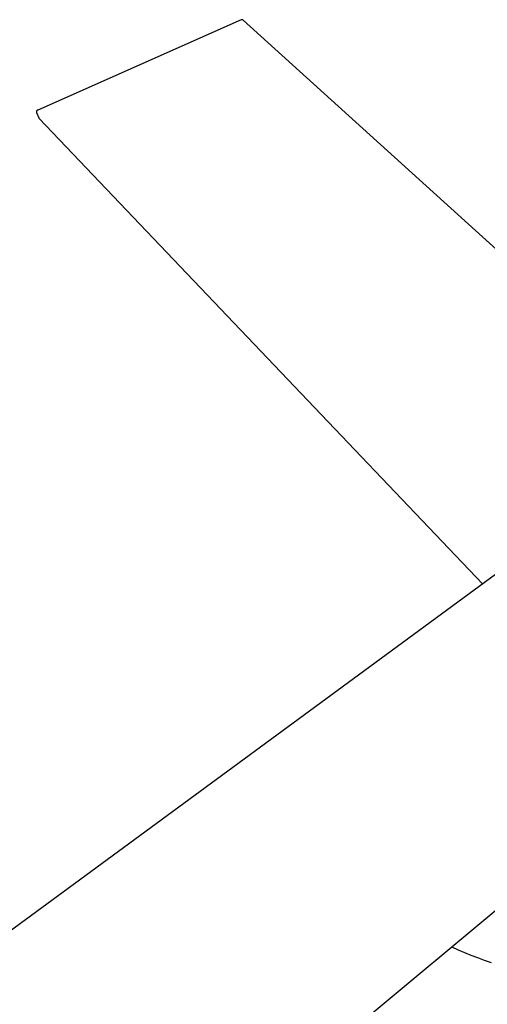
# Model space of a CAD drawing. Header units: millimetres. Extents: x 2489 to 5060, y -11490 to -9826.
# Tile 16 of 25: x 4247 to 4418, y -10421 to -10060. Entities that reach past the tile are written whole.
import ezdxf

# ---------------------------------------------------------------- set-up
doc = ezdxf.new("R2010")
doc.units = ezdxf.units.MM
doc.layers.add('Make2D$Visible$Curvas', color=7, linetype='Continuous')

msp = doc.modelspace()

# ---------------------------------------------------------------- linework, layer by layer
at = {"layer": 'Make2D$Visible$Curvas', "color": 8, "lineweight": -3, "true_color": 0x7f7f7f}
for p, q in [((4328.24, -10060.47), (4253.7, -10093.5)), ((4328.26, -10060.46), (4328.24, -10060.47)), ((4328.27, -10060.45), (4328.26, -10060.46)), ((4328.29, -10060.44), (4328.27, -10060.45)), ((4328.31, -10060.44), (4328.29, -10060.44)), ((4328.33, -10060.43), (4328.31, -10060.44)), ((4328.35, -10060.42), (4328.33, -10060.43)), ((4328.37, -10060.42), (4328.35, -10060.42)), ((4328.39, -10060.42), (4328.37, -10060.42)), ((4328.41, -10060.41), (4328.39, -10060.42)), ((4328.43, -10060.41), (4328.41, -10060.41)), ((4328.45, -10060.41), (4328.43, -10060.41)), ((4328.47, -10060.41), (4328.45, -10060.41)), ((4328.49, -10060.41), (4328.47, -10060.41)), ((4328.51, -10060.41), (4328.49, -10060.41)), ((4328.53, -10060.41), (4328.51, -10060.41)), ((4328.55, -10060.41), (4328.53, -10060.41)), ((4328.57, -10060.41), (4328.55, -10060.41)), ((4328.59, -10060.41), (4328.57, -10060.41)), ((4328.61, -10060.42), (4328.59, -10060.41)), ((4328.63, -10060.42), (4328.61, -10060.42)), ((4328.65, -10060.43), (4328.63, -10060.42)), ((4328.67, -10060.43), (4328.65, -10060.43)), ((4328.69, -10060.44), (4328.67, -10060.43)), ((4328.71, -10060.45), (4328.69, -10060.44)), ((4328.73, -10060.45), (4328.71, -10060.45)), ((4328.75, -10060.46), (4328.73, -10060.45)), ((4328.76, -10060.47), (4328.75, -10060.46)), ((4328.78, -10060.48), (4328.76, -10060.47)), ((4328.8, -10060.49), (4328.78, -10060.48)), ((4328.82, -10060.5), (4328.8, -10060.49)), ((4328.83, -10060.51), (4328.82, -10060.5)), ((4328.85, -10060.52), (4328.83, -10060.51)), ((4328.87, -10060.54), (4328.85, -10060.52)), ((4328.88, -10060.55), (4328.87, -10060.54)), ((4328.88, -10060.55), (4425.63, -10148.05)), ((4253.22, -10093.95), (4253.21, -10093.96)), ((4253.21, -10093.96), (4253.21, -10093.98)), ((4253.21, -10093.98), (4253.21, -10094)), ((4253.21, -10094), (4253.21, -10094.02)), ((4253.21, -10094.02), (4253.21, -10094.04)), ((4253.21, -10094.04), (4253.21, -10094.06)), ((4253.21, -10094.06), (4253.21, -10094.07)), ((4253.21, -10094.07), (4253.21, -10094.09)), ((4253.21, -10094.09), (4253.21, -10094.11)), ((4253.21, -10094.11), (4253.22, -10094.13)), ((4253.23, -10093.91), (4253.22, -10093.93)), ((4253.22, -10093.93), (4253.22, -10093.95)), ((4253.22, -10094.13), (4253.22, -10094.15)), ((4253.24, -10093.87), (4253.23, -10093.89)), ((4253.23, -10093.89), (4253.23, -10093.91)), ((4253.25, -10093.84), (4253.24, -10093.86)), ((4253.24, -10093.86), (4253.24, -10093.87)), ((4253.26, -10093.82), (4253.25, -10093.84)), ((4253.27, -10093.79), (4253.26, -10093.8)), ((4253.26, -10093.8), (4253.26, -10093.82)), ((4253.28, -10093.77), (4253.27, -10093.79)), ((4253.29, -10093.76), (4253.28, -10093.77)), ((4253.3, -10093.74), (4253.29, -10093.76)), ((4253.31, -10093.72), (4253.3, -10093.74)), ((4253.32, -10093.71), (4253.31, -10093.72)), ((4253.33, -10093.7), (4253.32, -10093.71)), ((4253.35, -10093.68), (4253.33, -10093.7)), ((4253.36, -10093.67), (4253.35, -10093.68)), ((4253.37, -10093.65), (4253.36, -10093.67)), ((4253.39, -10093.64), (4253.37, -10093.65)), ((4253.4, -10093.63), (4253.39, -10093.64)), ((4253.41, -10093.62), (4253.4, -10093.63)), ((4253.43, -10093.61), (4253.41, -10093.62)), ((4253.44, -10093.6), (4253.43, -10093.61)), ((4253.46, -10093.59), (4253.44, -10093.6)), ((4253.48, -10093.58), (4253.46, -10093.59)), ((4253.49, -10093.57), (4253.48, -10093.58)), ((4253.51, -10093.56), (4253.49, -10093.57)), ((4253.52, -10093.55), (4253.51, -10093.56)), ((4253.54, -10093.54), (4253.52, -10093.55)), ((4253.56, -10093.54), (4253.54, -10093.54)), ((4253.58, -10093.53), (4253.56, -10093.54)), ((4253.59, -10093.52), (4253.58, -10093.53)), ((4253.61, -10093.52), (4253.59, -10093.52)), ((4253.63, -10093.51), (4253.61, -10093.52)), ((4253.65, -10093.51), (4253.63, -10093.51)), ((4253.67, -10093.51), (4253.65, -10093.51)), ((4253.68, -10093.51), (4253.67, -10093.51)), ((4253.7, -10093.5), (4253.68, -10093.51)), ((4253.22, -10094.15), (4253.22, -10094.17)), ((4253.22, -10094.17), (4253.23, -10094.18)), ((4253.23, -10094.18), (4253.23, -10094.2)), ((4253.23, -10094.2), (4253.24, -10094.22)), ((4253.24, -10094.22), (4253.25, -10094.24)), ((4253.25, -10094.24), (4253.25, -10094.25)), ((4253.25, -10094.25), (4253.26, -10094.27)), ((4253.26, -10094.27), (4253.27, -10094.29)), ((4253.27, -10094.29), (4253.28, -10094.3)), ((4253.28, -10094.3), (4253.29, -10094.32)), ((4253.29, -10094.32), (4253.3, -10094.34)), ((4253.3, -10094.34), (4253.31, -10094.35)), ((4253.31, -10094.35), (4254.07, -10096.36)), ((4254.07, -10096.36), (4254.19, -10096.55)), ((4416.5, -10266.92), (4254.19, -10096.55)), ((4017.36, -10559.61), (4425.48, -10260.34)), ((4513.82, -10309.54), (4122.93, -10634.72))]:
    msp.add_line(p, q, dxfattribs=at)
at = {"layer": 'Make2D$Visible$Curvas', "color": 254, "lineweight": -3, "true_color": 0xcad1ee}
for p, q in [((4405.36, -10399.77), (4407.63, -10400.79)), ((4407.63, -10400.79), (4409.96, -10401.79)), ((4409.96, -10401.79), (4412.33, -10402.75)), ((4412.33, -10402.75), (4414.75, -10403.68)), ((4414.75, -10403.68), (4417.21, -10404.58)), ((4417.21, -10404.58), (4419.71, -10405.44))]:
    msp.add_line(p, q, dxfattribs=at)

doc.saveas('drawing.dxf')
